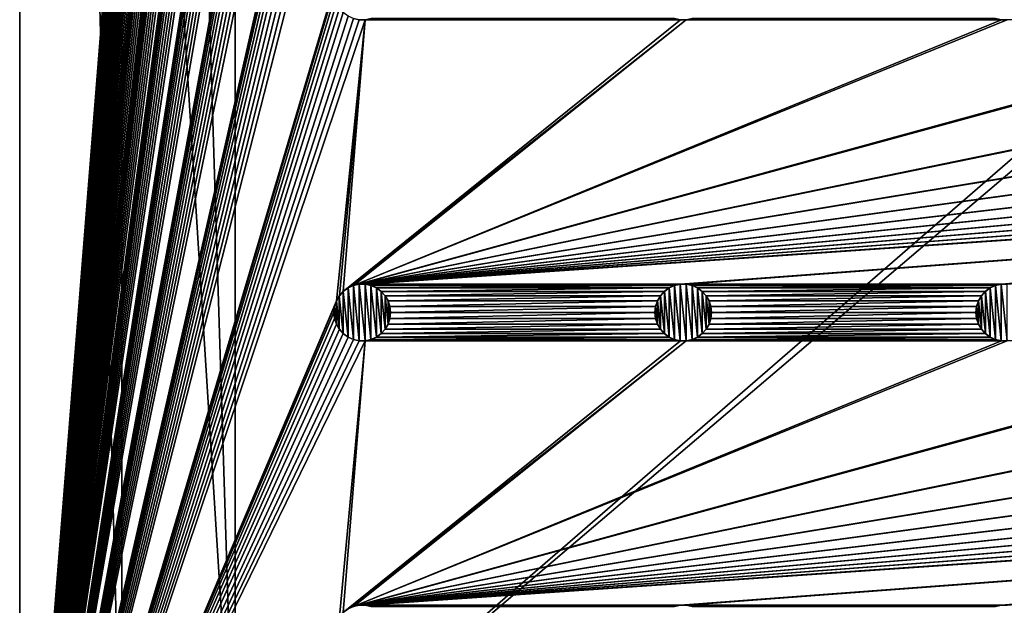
# Model space of a CAD drawing. Header units: metres. Extents: x -200 to 200, y -200 to 200.
# Tile 5 of 88: x -200 to -113, y -139 to -87. Entities that reach past the tile are written whole.
import ezdxf

# ---------------------------------------------------------------- set-up
doc = ezdxf.new("R2010")
doc.units = ezdxf.units.M
doc.layers.add('solid_P34200', color=7, linetype='CONTINUOUS')

msp = doc.modelspace()

# ---------------------------------------------------------------- linework, layer by layer
at = {"layer": 'solid_P34200'}
for points in [[(-172.300003, 169.800003, 5), (-200, 178, 5), (-200, -178, 5)], [(-200, -178, 3.5), (-200, -178, 5), (-200, 178, 5)], [(-200, -178, 3.5), (-200, 178, 5), (-200, 178, 3.5)], [(-191, -159, 3.5), (-200, -178, 3.5), (-200, 178, 3.5)], [(-191, 0, 3.5), (-191, -159, 3.5), (-200, 178, 3.5)], [(-172.242264, 169.271637, 5), (-172.300003, 169.800003, 5), (-200, -178, 5)], [(-172.084335, 168.784439, 5), (-172.242264, 169.271637, 5), (-200, -178, 5)], [(-171.820801, 168.330292, 5), (-172.084335, 168.784439, 5), (-200, -178, 5)], [(-171.474228, 167.943787, 5), (-171.820801, 168.330292, 5), (-200, -178, 5)], [(-171.047821, 167.634933, 5), (-171.474228, 167.943787, 5), (-200, -178, 5)], [(-170.574692, 167.423645, 5), (-171.047821, 167.634933, 5), (-200, -178, 5)], [(-172.300003, 141.5, 5), (-170.574692, 167.423645, 5), (-200, -178, 5)], [(-191, 159, 3.5), (-181, 159), (-181, -159)], [(-191, 0, 3.5), (-191, 159, 3.5), (-181, -159)], [(-181, -159), (-181, 159), (-10.240819, -10.959723)], [(-172.242264, 140.971634, 5), (-172.300003, 141.5, 5), (-200, -178, 5)], [(-172.084335, 140.484436, 5), (-172.242264, 140.971634, 5), (-200, -178, 5)], [(-171.820801, 140.030289, 5), (-172.084335, 140.484436, 5), (-200, -178, 5)], [(-171.474228, 139.643784, 5), (-171.820801, 140.030289, 5), (-200, -178, 5)], [(-171.047821, 139.33493, 5), (-171.474228, 139.643784, 5), (-200, -178, 5)], [(-170.574692, 139.123642, 5), (-171.047821, 139.33493, 5), (-200, -178, 5)], [(-170.058914, 139.014282, 5), (-170.574692, 139.123642, 5), (-200, -178, 5)], [(-172.300003, 113.199997, 5), (-170.058914, 139.014282, 5), (-200, -178, 5)], [(-172.242264, 112.671631, 5), (-172.300003, 113.199997, 5), (-200, -178, 5)], [(-172.084335, 112.184433, 5), (-172.242264, 112.671631, 5), (-200, -178, 5)], [(-171.820801, 111.730286, 5), (-172.084335, 112.184433, 5), (-200, -178, 5)], [(-171.474228, 111.343788, 5), (-171.820801, 111.730286, 5), (-200, -178, 5)], [(-171.047821, 111.034927, 5), (-171.474228, 111.343788, 5), (-200, -178, 5)], [(-170.574692, 110.823647, 5), (-171.047821, 111.034927, 5), (-200, -178, 5)], [(-170.058914, 110.714287, 5), (-170.574692, 110.823647, 5), (-200, -178, 5)], [(-172.300003, 84.900002, 5), (-170.058914, 110.714287, 5), (-200, -178, 5)], [(-172.242264, 84.371628, 5), (-172.300003, 84.900002, 5), (-200, -178, 5)], [(-172.084335, 83.88443, 5), (-172.242264, 84.371628, 5), (-200, -178, 5)], [(-171.820801, 83.43029, 5), (-172.084335, 83.88443, 5), (-200, -178, 5)], [(-171.474228, 83.043793, 5), (-171.820801, 83.43029, 5), (-200, -178, 5)], [(-171.047821, 82.734932, 5), (-171.474228, 83.043793, 5), (-200, -178, 5)], [(-170.574692, 82.523643, 5), (-171.047821, 82.734932, 5), (-200, -178, 5)], [(-170.058914, 82.414291, 5), (-170.574692, 82.523643, 5), (-200, -178, 5)], [(-169.541077, 82.414291, 5), (-170.058914, 82.414291, 5), (-200, -178, 5)], [(-172.242264, 57.128368, 5), (-169.541077, 82.414291, 5), (-200, -178, 5)], [(-172.300003, 56.599998, 5), (-172.242264, 57.128368, 5), (-200, -178, 5)], [(-172.242264, 56.071629, 5), (-172.300003, 56.599998, 5), (-200, -178, 5)], [(-172.084335, 55.584435, 5), (-172.242264, 56.071629, 5), (-200, -178, 5)], [(-171.820801, 55.130287, 5), (-172.084335, 55.584435, 5), (-200, -178, 5)], [(-171.474228, 54.74379, 5), (-171.820801, 55.130287, 5), (-200, -178, 5)], [(-171.047821, 54.434929, 5), (-171.474228, 54.74379, 5), (-200, -178, 5)], [(-170.574692, 54.223648, 5), (-171.047821, 54.434929, 5), (-200, -178, 5)], [(-170.058914, 54.114288, 5), (-170.574692, 54.223648, 5), (-200, -178, 5)], [(-169.541077, 54.114288, 5), (-170.058914, 54.114288, 5), (-200, -178, 5)], [(-172.242264, 28.828369, 5), (-169.541077, 54.114288, 5), (-200, -178, 5)], [(-172.300003, 28.299999, 5), (-172.242264, 28.828369, 5), (-200, -178, 5)], [(-172.242264, 27.771629, 5), (-172.300003, 28.299999, 5), (-200, -178, 5)], [(-172.084335, 27.284433, 5), (-172.242264, 27.771629, 5), (-200, -178, 5)], [(-171.820801, 26.830288, 5), (-172.084335, 27.284433, 5), (-200, -178, 5)], [(-171.474228, 26.44379, 5), (-171.820801, 26.830288, 5), (-200, -178, 5)], [(-171.047821, 26.134932, 5), (-171.474228, 26.44379, 5), (-200, -178, 5)], [(-170.574692, 25.923647, 5), (-171.047821, 26.134932, 5), (-200, -178, 5)], [(-170.058914, 25.814287, 5), (-170.574692, 25.923647, 5), (-200, -178, 5)], [(-169.541077, 25.814287, 5), (-170.058914, 25.814287, 5), (-200, -178, 5)], [(-172.242264, 0.52837, 5), (-169.541077, 25.814287, 5), (-200, -178, 5)], [(-172.300003, 0, 5), (-172.242264, 0.52837, 5), (-200, -178, 5)], [(-172.242264, -0.52837, 5), (-172.300003, 0, 5), (-200, -178, 5)], [(-172.084335, -1.015567, 5), (-172.242264, -0.52837, 5), (-200, -178, 5)], [(-191, 0, 3.5), (-181, -159), (-191, -159, 3.5)], [(-171.820801, -1.469712, 5), (-172.084335, -1.015567, 5), (-200, -178, 5)], [(-171.474228, -1.85621, 5), (-171.820801, -1.469712, 5), (-200, -178, 5)], [(-171.047821, -2.165069, 5), (-171.474228, -1.85621, 5), (-200, -178, 5)], [(-170.574692, -2.376353, 5), (-171.047821, -2.165069, 5), (-200, -178, 5)], [(-170.058914, -2.485712, 5), (-170.574692, -2.376353, 5), (-200, -178, 5)], [(-169.541077, -2.485712, 5), (-170.058914, -2.485712, 5), (-200, -178, 5)], [(-172.242264, -27.771629, 5), (-169.541077, -2.485712, 5), (-200, -178, 5)], [(-181, -159), (-10.240819, -10.959723), (-8.64688, -12.25524)], [(181, -159), (-181, -159), (-8.64688, -12.25524)], [(-172.300003, -28.299999, 5), (-172.242264, -27.771629, 5), (-200, -178, 5)], [(-172.242264, -28.828369, 5), (-172.300003, -28.299999, 5), (-200, -178, 5)], [(-172.084335, -29.315567, 5), (-172.242264, -28.828369, 5), (-200, -178, 5)], [(-171.820801, -29.769712, 5), (-172.084335, -29.315567, 5), (-200, -178, 5)], [(-171.474228, -30.15621, 5), (-171.820801, -29.769712, 5), (-200, -178, 5)], [(-171.047821, -30.465069, 5), (-171.474228, -30.15621, 5), (-200, -178, 5)], [(-170.574692, -30.676353, 5), (-171.047821, -30.465069, 5), (-200, -178, 5)], [(-170.058914, -30.785711, 5), (-170.574692, -30.676353, 5), (-200, -178, 5)], [(-169.541077, -30.785711, 5), (-200, -178, 5), (-172.242264, -56.071629, 5)], [(-169.541077, -30.785711, 5), (-170.058914, -30.785711, 5), (-200, -178, 5)], [(-172.300003, -56.599998, 5), (-172.242264, -56.071629, 5), (-200, -178, 5)], [(-172.242264, -57.128368, 5), (-172.300003, -56.599998, 5), (-200, -178, 5)], [(-172.084335, -57.615566, 5), (-172.242264, -57.128368, 5), (-200, -178, 5)], [(-171.820801, -58.069714, 5), (-172.084335, -57.615566, 5), (-200, -178, 5)], [(-171.474228, -58.456211, 5), (-171.820801, -58.069714, 5), (-200, -178, 5)], [(-171.047821, -58.765068, 5), (-171.474228, -58.456211, 5), (-200, -178, 5)], [(-170.574692, -58.976353, 5), (-171.047821, -58.765068, 5), (-200, -178, 5)], [(-170.058914, -59.085712, 5), (-170.574692, -58.976353, 5), (-200, -178, 5)], [(-169.541077, -59.085712, 5), (-200, -178, 5), (-172.242264, -84.371628, 5)], [(-169.541077, -59.085712, 5), (-170.058914, -59.085712, 5), (-200, -178, 5)], [(-172.300003, -84.900002, 5), (-172.242264, -84.371628, 5), (-200, -178, 5)], [(-172.242264, -85.428368, 5), (-172.300003, -84.900002, 5), (-200, -178, 5)], [(-172.084335, -85.915565, 5), (-172.242264, -85.428368, 5), (-200, -178, 5)], [(-171.820801, -86.369713, 5), (-172.084335, -85.915565, 5), (-200, -178, 5)], [(-171.474228, -86.75621, 5), (-171.820801, -86.369713, 5), (-200, -178, 5)], [(-171.047821, -87.065071, 5), (-171.474228, -86.75621, 5), (-200, -178, 5)], [(-170.574692, -87.276352, 5), (-171.047821, -87.065071, 5), (-200, -178, 5)], [(-170.058914, -87.385712, 5), (-170.574692, -87.276352, 5), (-200, -178, 5)], [(-169.541077, -87.385712, 5), (-200, -178, 5), (-172.084335, -112.184433, 5)], [(-169.541077, -87.385712, 5), (-170.058914, -87.385712, 5), (-200, -178, 5)], [(-169.541077, -87.385712, 5), (-172.084335, -112.184433, 5), (-171.820801, -111.730286, 5)], [(-169.541077, -87.385712, 5), (-171.820801, -111.730286, 5), (-171.474228, -111.343788, 5)], [(-141.241074, -87.385712, 5), (-171.474228, -111.343788, 5), (-171.047821, -111.034927, 5)], [(-141.758926, -87.385712, 5), (-169.541077, -87.385712, 5), (-171.474228, -111.343788, 5)], [(-141.241074, -87.385712, 5), (-141.758926, -87.385712, 5), (-171.474228, -111.343788, 5)], [(-141.241074, -87.385712, 5), (-171.047821, -111.034927, 5), (-170.574692, -110.823647, 5)], [(-170.568771, -87.277863, 7.5), (-170.574692, -87.276352, 5), (-170.058914, -87.385712, 5)], [(-84.641083, -87.385712, 5), (-170.574692, -110.823647, 5), (-170.058914, -110.714287, 5)], [(-113.458923, -87.385712, 5), (-141.241074, -87.385712, 5), (-170.574692, -110.823647, 5)], [(-112.941078, -87.385712, 5), (-113.458923, -87.385712, 5), (-170.574692, -110.823647, 5)], [(-85.15892, -87.385712, 5), (-112.941078, -87.385712, 5), (-170.574692, -110.823647, 5)], [(-84.641083, -87.385712, 5), (-85.15892, -87.385712, 5), (-170.574692, -110.823647, 5)], [(-170.064636, -87.384521, 7.5), (-170.568771, -87.277863, 7.5), (-170.058914, -87.385712, 5)], [(-170.064636, -87.384521, 7.5), (-170.058914, -87.385712, 5), (-169.541077, -87.385712, 5)], [(-169.53537, -87.384521, 7.5), (-170.064636, -87.384521, 7.5), (-169.541077, -87.385712, 5)], [(170.058914, -87.385712, 5), (-170.058914, -110.714287, 5), (-169.541077, -110.714287, 5)], [(-56.858921, -87.385712, 5), (-84.641083, -87.385712, 5), (-170.058914, -110.714287, 5)], [(-56.34108, -87.385712, 5), (-56.858921, -87.385712, 5), (-170.058914, -110.714287, 5)], [(-28.55892, -87.385712, 5), (-56.34108, -87.385712, 5), (-170.058914, -110.714287, 5)], [(-28.04108, -87.385712, 5), (-28.55892, -87.385712, 5), (-170.058914, -110.714287, 5)], [(-0.25892, -87.385712, 5), (-28.04108, -87.385712, 5), (-170.058914, -110.714287, 5)], [(0.25892, -87.385712, 5), (-0.25892, -87.385712, 5), (-170.058914, -110.714287, 5)], [(28.04108, -87.385712, 5), (0.25892, -87.385712, 5), (-170.058914, -110.714287, 5)], [(170.058914, -87.385712, 5), (169.541077, -87.385712, 5), (-170.058914, -110.714287, 5)], [(141.758926, -87.385712, 5), (-170.058914, -110.714287, 5), (169.541077, -87.385712, 5)], [(141.758926, -87.385712, 5), (141.241074, -87.385712, 5), (-170.058914, -110.714287, 5)], [(113.458923, -87.385712, 5), (-170.058914, -110.714287, 5), (141.241074, -87.385712, 5)], [(113.458923, -87.385712, 5), (112.941078, -87.385712, 5), (-170.058914, -110.714287, 5)], [(85.15892, -87.385712, 5), (-170.058914, -110.714287, 5), (112.941078, -87.385712, 5)], [(85.15892, -87.385712, 5), (84.641083, -87.385712, 5), (-170.058914, -110.714287, 5)], [(56.858921, -87.385712, 5), (-170.058914, -110.714287, 5), (84.641083, -87.385712, 5)], [(56.858921, -87.385712, 5), (56.34108, -87.385712, 5), (-170.058914, -110.714287, 5)], [(28.55892, -87.385712, 5), (-170.058914, -110.714287, 5), (56.34108, -87.385712, 5)], [(28.55892, -87.385712, 5), (28.04108, -87.385712, 5), (-170.058914, -110.714287, 5)], [(-142.274689, -87.276352, 5), (-169.025314, -87.276352, 5), (-169.541077, -87.385712, 5)], [(-169.53537, -87.384521, 7.5), (-169.541077, -87.385712, 5), (-169.025314, -87.276352, 5)], [(-141.758926, -87.385712, 5), (-142.274689, -87.276352, 5), (-169.541077, -87.385712, 5)], [(170.058914, -87.385712, 5), (-169.541077, -110.714287, 5), (-141.758926, -110.714287, 5)], [(-142.268784, -87.277863, 7.5), (-142.274689, -87.276352, 5), (-141.758926, -87.385712, 5)], [(-141.764633, -87.384521, 7.5), (-142.268784, -87.277863, 7.5), (-141.758926, -87.385712, 5)], [(-141.764633, -87.384521, 7.5), (-141.758926, -87.385712, 5), (-141.241074, -87.385712, 5)], [(-141.235367, -87.384521, 7.5), (-141.764633, -87.384521, 7.5), (-141.241074, -87.385712, 5)], [(170.058914, -87.385712, 5), (-141.758926, -110.714287, 5), (-141.241074, -110.714287, 5)], [(-113.974686, -87.276352, 5), (-140.725311, -87.276352, 5), (-141.241074, -87.385712, 5)], [(-141.235367, -87.384521, 7.5), (-141.241074, -87.385712, 5), (-140.725311, -87.276352, 5)], [(-113.458923, -87.385712, 5), (-113.974686, -87.276352, 5), (-141.241074, -87.385712, 5)], [(170.058914, -87.385712, 5), (-141.241074, -110.714287, 5), (-113.458923, -110.714287, 5)], [(-113.968781, -87.277863, 7.5), (-113.974686, -87.276352, 5), (-113.458923, -87.385712, 5)], [(-113.464638, -87.384521, 7.5), (-113.968781, -87.277863, 7.5), (-113.458923, -87.385712, 5)], [(-113.464638, -87.384521, 7.5), (-113.458923, -87.385712, 5), (-112.941078, -87.385712, 5)], [(-112.935364, -87.384521, 7.5), (-113.464638, -87.384521, 7.5), (-112.941078, -87.385712, 5)], [(170.058914, -87.385712, 5), (-113.458923, -110.714287, 5), (-112.941078, -110.714287, 5)], [(-171.051529, -111.037949, 7.5), (-171.047821, -111.034927, 5), (-171.474228, -111.343788, 5)], [(-171.470108, -111.340363, 7.5), (-171.051529, -111.037949, 7.5), (-171.474228, -111.343788, 5)], [(-171.470108, -111.340363, 7.5), (-171.051529, -115.362045, 7.5), (-171.051529, -111.037949, 7.5)], [(-171.051529, -111.037949, 7.5), (-170.568771, -110.822136, 7.5), (-171.047821, -111.034927, 5)], [(-171.051529, -111.037949, 7.5), (-170.568771, -115.577858, 7.5), (-170.568771, -110.822136, 7.5)], [(-171.051529, -111.037949, 7.5), (-171.051529, -115.362045, 7.5), (-170.568771, -115.577858, 7.5)], [(-170.568771, -110.822136, 7.5), (-170.574692, -110.823647, 5), (-171.047821, -111.034927, 5)], [(-170.064636, -110.715477, 7.5), (-170.058914, -110.714287, 5), (-170.574692, -110.823647, 5)], [(-170.568771, -110.822136, 7.5), (-170.064636, -110.715477, 7.5), (-170.574692, -110.823647, 5)], [(-170.568771, -110.822136, 7.5), (-170.064636, -115.684525, 7.5), (-170.064636, -110.715477, 7.5)], [(-170.568771, -110.822136, 7.5), (-170.568771, -115.577858, 7.5), (-170.064636, -115.684525, 7.5)], [(-170.064636, -110.715477, 7.5), (-169.53537, -110.715477, 7.5), (-170.058914, -110.714287, 5)], [(-170.064636, -110.715477, 7.5), (-170.064636, -115.684525, 7.5), (-169.53537, -115.684525, 7.5)], [(-170.064636, -110.715477, 7.5), (-169.53537, -115.684525, 7.5), (-169.53537, -110.715477, 7.5)], [(-169.53537, -110.715477, 7.5), (-169.541077, -110.714287, 5), (-170.058914, -110.714287, 5)], [(-141.758926, -110.714287, 5), (-169.541077, -110.714287, 5), (-169.025314, -110.823647, 5)], [(-169.031219, -110.822136, 7.5), (-169.025314, -110.823647, 5), (-169.541077, -110.714287, 5)], [(-169.53537, -110.715477, 7.5), (-169.031219, -110.822136, 7.5), (-169.541077, -110.714287, 5)], [(-169.53537, -110.715477, 7.5), (-169.53537, -115.684525, 7.5), (-169.031219, -115.577858, 7.5)], [(-169.53537, -110.715477, 7.5), (-169.031219, -115.577858, 7.5), (-169.031219, -110.822136, 7.5)], [(-169.031219, -110.822136, 7.5), (-168.548462, -111.037949, 7.5), (-169.025314, -110.823647, 5)], [(-169.031219, -110.822136, 7.5), (-169.031219, -115.577858, 7.5), (-168.548462, -115.362045, 7.5)], [(-169.031219, -110.822136, 7.5), (-168.548462, -115.362045, 7.5), (-168.548462, -111.037949, 7.5)], [(-142.274689, -110.823647, 5), (-141.758926, -110.714287, 5), (-169.025314, -110.823647, 5)], [(-142.274689, -110.823647, 5), (-169.025314, -110.823647, 5), (-168.552185, -111.034927, 5)], [(-168.548462, -111.037949, 7.5), (-168.552185, -111.034927, 5), (-169.025314, -110.823647, 5)], [(-142.747818, -111.034927, 5), (-142.274689, -110.823647, 5), (-168.552185, -111.034927, 5)], [(-142.747818, -111.034927, 5), (-168.552185, -111.034927, 5), (-168.125778, -111.343788, 5)], [(-168.129883, -111.340363, 7.5), (-168.125778, -111.343788, 5), (-168.552185, -111.034927, 5)], [(-168.548462, -111.037949, 7.5), (-168.129883, -111.340363, 7.5), (-168.552185, -111.034927, 5)], [(-168.548462, -111.037949, 7.5), (-168.548462, -115.362045, 7.5), (-168.129883, -115.059639, 7.5)], [(-168.548462, -111.037949, 7.5), (-168.129883, -115.059639, 7.5), (-168.129883, -111.340363, 7.5)], [(-143.174225, -111.343788, 5), (-142.747818, -111.034927, 5), (-168.125778, -111.343788, 5)], [(-142.751526, -111.037949, 7.5), (-142.747818, -111.034927, 5), (-143.174225, -111.343788, 5)], [(-143.17012, -111.340363, 7.5), (-142.751526, -111.037949, 7.5), (-143.174225, -111.343788, 5)], [(-143.17012, -111.340363, 7.5), (-142.751526, -115.362045, 7.5), (-142.751526, -111.037949, 7.5)], [(-142.751526, -111.037949, 7.5), (-142.268784, -110.822136, 7.5), (-142.747818, -111.034927, 5)], [(-142.751526, -111.037949, 7.5), (-142.268784, -115.577858, 7.5), (-142.268784, -110.822136, 7.5)], [(-142.751526, -111.037949, 7.5), (-142.751526, -115.362045, 7.5), (-142.268784, -115.577858, 7.5)], [(-142.268784, -110.822136, 7.5), (-142.274689, -110.823647, 5), (-142.747818, -111.034927, 5)], [(-141.764633, -110.715477, 7.5), (-141.758926, -110.714287, 5), (-142.274689, -110.823647, 5)], [(-142.268784, -110.822136, 7.5), (-141.764633, -110.715477, 7.5), (-142.274689, -110.823647, 5)], [(-142.268784, -110.822136, 7.5), (-141.764633, -115.684525, 7.5), (-141.764633, -110.715477, 7.5)], [(-142.268784, -110.822136, 7.5), (-142.268784, -115.577858, 7.5), (-141.764633, -115.684525, 7.5)], [(-141.764633, -110.715477, 7.5), (-141.235367, -110.715477, 7.5), (-141.758926, -110.714287, 5)], [(-141.764633, -110.715477, 7.5), (-141.764633, -115.684525, 7.5), (-141.235367, -115.684525, 7.5)], [(-141.764633, -110.715477, 7.5), (-141.235367, -115.684525, 7.5), (-141.235367, -110.715477, 7.5)], [(-141.235367, -110.715477, 7.5), (-141.241074, -110.714287, 5), (-141.758926, -110.714287, 5)], [(-113.458923, -110.714287, 5), (-141.241074, -110.714287, 5), (-140.725311, -110.823647, 5)], [(-140.731216, -110.822136, 7.5), (-140.725311, -110.823647, 5), (-141.241074, -110.714287, 5)], [(-141.235367, -110.715477, 7.5), (-140.731216, -110.822136, 7.5), (-141.241074, -110.714287, 5)], [(-141.235367, -110.715477, 7.5), (-141.235367, -115.684525, 7.5), (-140.731216, -115.577858, 7.5)], [(-141.235367, -110.715477, 7.5), (-140.731216, -115.577858, 7.5), (-140.731216, -110.822136, 7.5)], [(-140.731216, -110.822136, 7.5), (-140.248474, -111.037949, 7.5), (-140.725311, -110.823647, 5)], [(-140.731216, -110.822136, 7.5), (-140.731216, -115.577858, 7.5), (-140.248474, -115.362045, 7.5)], [(-140.731216, -110.822136, 7.5), (-140.248474, -115.362045, 7.5), (-140.248474, -111.037949, 7.5)], [(-113.974686, -110.823647, 5), (-113.458923, -110.714287, 5), (-140.725311, -110.823647, 5)], [(-113.974686, -110.823647, 5), (-140.725311, -110.823647, 5), (-140.252182, -111.034927, 5)], [(-140.248474, -111.037949, 7.5), (-140.252182, -111.034927, 5), (-140.725311, -110.823647, 5)], [(-114.447815, -111.034927, 5), (-113.974686, -110.823647, 5), (-140.252182, -111.034927, 5)], [(-114.447815, -111.034927, 5), (-140.252182, -111.034927, 5), (-139.825775, -111.343788, 5)], [(-139.82988, -111.340363, 7.5), (-139.825775, -111.343788, 5), (-140.252182, -111.034927, 5)], [(-140.248474, -111.037949, 7.5), (-139.82988, -111.340363, 7.5), (-140.252182, -111.034927, 5)], [(-140.248474, -111.037949, 7.5), (-140.248474, -115.362045, 7.5), (-139.82988, -115.059639, 7.5)], [(-140.248474, -111.037949, 7.5), (-139.82988, -115.059639, 7.5), (-139.82988, -111.340363, 7.5)], [(-114.874222, -111.343788, 5), (-114.447815, -111.034927, 5), (-139.825775, -111.343788, 5)], [(-114.45153, -111.037949, 7.5), (-114.447815, -111.034927, 5), (-114.874222, -111.343788, 5)], [(-114.870117, -111.340363, 7.5), (-114.45153, -111.037949, 7.5), (-114.874222, -111.343788, 5)], [(-114.870117, -111.340363, 7.5), (-114.45153, -115.362045, 7.5), (-114.45153, -111.037949, 7.5)], [(-114.45153, -111.037949, 7.5), (-113.968781, -110.822136, 7.5), (-114.447815, -111.034927, 5)], [(-114.45153, -111.037949, 7.5), (-113.968781, -115.577858, 7.5), (-113.968781, -110.822136, 7.5)], [(-114.45153, -111.037949, 7.5), (-114.45153, -115.362045, 7.5), (-113.968781, -115.577858, 7.5)], [(-113.968781, -110.822136, 7.5), (-113.974686, -110.823647, 5), (-114.447815, -111.034927, 5)], [(-113.464638, -110.715477, 7.5), (-113.458923, -110.714287, 5), (-113.974686, -110.823647, 5)], [(-113.968781, -110.822136, 7.5), (-113.464638, -110.715477, 7.5), (-113.974686, -110.823647, 5)], [(-113.968781, -110.822136, 7.5), (-113.464638, -115.684525, 7.5), (-113.464638, -110.715477, 7.5)], [(-113.968781, -110.822136, 7.5), (-113.968781, -115.577858, 7.5), (-113.464638, -115.684525, 7.5)], [(-113.464638, -110.715477, 7.5), (-112.935364, -110.715477, 7.5), (-113.458923, -110.714287, 5)], [(-113.464638, -110.715477, 7.5), (-113.464638, -115.684525, 7.5), (-112.935364, -115.684525, 7.5)], [(-113.464638, -110.715477, 7.5), (-112.935364, -115.684525, 7.5), (-112.935364, -110.715477, 7.5)], [(-112.935364, -110.715477, 7.5), (-112.941078, -110.714287, 5), (-113.458923, -110.714287, 5)], [(-171.821884, -111.733292, 7.5), (-171.820801, -111.730286, 5), (-172.084335, -112.184433, 5)], [(-172.082809, -112.180923, 7.5), (-171.821884, -111.733292, 7.5), (-172.084335, -112.184433, 5)], [(-172.082809, -112.180923, 7.5), (-171.821884, -114.66671, 7.5), (-171.821884, -111.733292, 7.5)], [(-171.821884, -111.733292, 7.5), (-171.470108, -111.340363, 7.5), (-171.820801, -111.730286, 5)], [(-171.821884, -111.733292, 7.5), (-171.470108, -115.059639, 7.5), (-171.470108, -111.340363, 7.5)], [(-171.821884, -111.733292, 7.5), (-171.821884, -114.66671, 7.5), (-171.470108, -115.059639, 7.5)], [(-171.470108, -111.340363, 7.5), (-171.474228, -111.343788, 5), (-171.820801, -111.730286, 5)], [(-171.470108, -111.340363, 7.5), (-171.470108, -115.059639, 7.5), (-171.051529, -115.362045, 7.5)], [(-168.129883, -111.340363, 7.5), (-167.778122, -111.733292, 7.5), (-168.125778, -111.343788, 5)], [(-168.129883, -111.340363, 7.5), (-168.129883, -115.059639, 7.5), (-167.778122, -114.66671, 7.5)], [(-168.129883, -111.340363, 7.5), (-167.778122, -114.66671, 7.5), (-167.778122, -111.733292, 7.5)], [(-143.174225, -111.343788, 5), (-168.125778, -111.343788, 5), (-167.779205, -111.730286, 5)], [(-167.778122, -111.733292, 7.5), (-167.779205, -111.730286, 5), (-168.125778, -111.343788, 5)], [(-143.520798, -111.730286, 5), (-143.174225, -111.343788, 5), (-167.779205, -111.730286, 5)], [(-143.520798, -111.730286, 5), (-167.779205, -111.730286, 5), (-167.515656, -112.184433, 5)], [(-167.517197, -112.180923, 7.5), (-167.515656, -112.184433, 5), (-167.779205, -111.730286, 5)], [(-167.778122, -111.733292, 7.5), (-167.517197, -112.180923, 7.5), (-167.779205, -111.730286, 5)], [(-167.778122, -111.733292, 7.5), (-167.778122, -114.66671, 7.5), (-167.517197, -114.219078, 7.5)], [(-167.778122, -111.733292, 7.5), (-167.517197, -114.219078, 7.5), (-167.517197, -112.180923, 7.5)], [(-143.784332, -112.184433, 5), (-143.520798, -111.730286, 5), (-167.515656, -112.184433, 5)], [(-143.521881, -111.733292, 7.5), (-143.520798, -111.730286, 5), (-143.784332, -112.184433, 5)], [(-143.782806, -112.180923, 7.5), (-143.521881, -111.733292, 7.5), (-143.784332, -112.184433, 5)], [(-143.782806, -112.180923, 7.5), (-143.521881, -114.66671, 7.5), (-143.521881, -111.733292, 7.5)], [(-143.521881, -111.733292, 7.5), (-143.17012, -111.340363, 7.5), (-143.520798, -111.730286, 5)], [(-143.521881, -111.733292, 7.5), (-143.17012, -115.059639, 7.5), (-143.17012, -111.340363, 7.5)], [(-143.521881, -111.733292, 7.5), (-143.521881, -114.66671, 7.5), (-143.17012, -115.059639, 7.5)], [(-143.17012, -111.340363, 7.5), (-143.174225, -111.343788, 5), (-143.520798, -111.730286, 5)], [(-143.17012, -111.340363, 7.5), (-143.17012, -115.059639, 7.5), (-142.751526, -115.362045, 7.5)], [(-139.82988, -111.340363, 7.5), (-139.478119, -111.733292, 7.5), (-139.825775, -111.343788, 5)], [(-139.82988, -111.340363, 7.5), (-139.82988, -115.059639, 7.5), (-139.478119, -114.66671, 7.5)], [(-139.82988, -111.340363, 7.5), (-139.478119, -114.66671, 7.5), (-139.478119, -111.733292, 7.5)], [(-114.874222, -111.343788, 5), (-139.825775, -111.343788, 5), (-139.479202, -111.730286, 5)], [(-139.478119, -111.733292, 7.5), (-139.479202, -111.730286, 5), (-139.825775, -111.343788, 5)], [(-115.220795, -111.730286, 5), (-114.874222, -111.343788, 5), (-139.479202, -111.730286, 5)], [(-115.220795, -111.730286, 5), (-139.479202, -111.730286, 5), (-139.215668, -112.184433, 5)], [(-139.217194, -112.180923, 7.5), (-139.215668, -112.184433, 5), (-139.479202, -111.730286, 5)], [(-139.478119, -111.733292, 7.5), (-139.217194, -112.180923, 7.5), (-139.479202, -111.730286, 5)], [(-139.478119, -111.733292, 7.5), (-139.478119, -114.66671, 7.5), (-139.217194, -114.219078, 7.5)], [(-139.478119, -111.733292, 7.5), (-139.217194, -114.219078, 7.5), (-139.217194, -112.180923, 7.5)], [(-115.484337, -112.184433, 5), (-115.220795, -111.730286, 5), (-139.215668, -112.184433, 5)], [(-115.221886, -111.733292, 7.5), (-115.220795, -111.730286, 5), (-115.484337, -112.184433, 5)], [(-115.482803, -112.180923, 7.5), (-115.221886, -111.733292, 7.5), (-115.484337, -112.184433, 5)], [(-115.482803, -112.180923, 7.5), (-115.221886, -114.66671, 7.5), (-115.221886, -111.733292, 7.5)], [(-115.221886, -111.733292, 7.5), (-114.870117, -111.340363, 7.5), (-115.220795, -111.730286, 5)], [(-115.221886, -111.733292, 7.5), (-114.870117, -115.059639, 7.5), (-114.870117, -111.340363, 7.5)], [(-115.221886, -111.733292, 7.5), (-115.221886, -114.66671, 7.5), (-114.870117, -115.059639, 7.5)], [(-114.870117, -111.340363, 7.5), (-114.874222, -111.343788, 5), (-115.220795, -111.730286, 5)], [(-114.870117, -111.340363, 7.5), (-114.870117, -115.059639, 7.5), (-114.45153, -115.362045, 7.5)], [(-172.242264, -112.671631, 5), (-172.084335, -112.184433, 5), (-200, -178, 5)], [(-172.300003, -113.199997, 5), (-172.242264, -112.671631, 5), (-200, -178, 5)], [(-172.239975, -112.667068, 7.5), (-172.242264, -112.671631, 5), (-172.300003, -113.199997, 5)], [(-172.239975, -112.667068, 7.5), (-172.300003, -113.199997, 5), (-172.300003, -113.199997, 7.5)], [(-172.239975, -112.667068, 7.5), (-172.300003, -113.199997, 7.5), (-172.239975, -113.732933, 7.5)], [(-172.082809, -112.180923, 7.5), (-172.084335, -112.184433, 5), (-172.242264, -112.671631, 5)], [(-172.239975, -112.667068, 7.5), (-172.082809, -112.180923, 7.5), (-172.242264, -112.671631, 5)], [(-172.239975, -112.667068, 7.5), (-172.082809, -114.219078, 7.5), (-172.082809, -112.180923, 7.5)], [(-172.239975, -112.667068, 7.5), (-172.239975, -113.732933, 7.5), (-172.082809, -114.219078, 7.5)], [(-172.082809, -112.180923, 7.5), (-172.082809, -114.219078, 7.5), (-171.821884, -114.66671, 7.5)], [(-167.517197, -112.180923, 7.5), (-167.360016, -112.667068, 7.5), (-167.515656, -112.184433, 5)], [(-167.517197, -112.180923, 7.5), (-167.517197, -114.219078, 7.5), (-167.360016, -113.732933, 7.5)], [(-167.517197, -112.180923, 7.5), (-167.360016, -113.732933, 7.5), (-167.360016, -112.667068, 7.5)], [(-143.784332, -112.184433, 5), (-167.515656, -112.184433, 5), (-167.357742, -112.671631, 5)], [(-167.360016, -112.667068, 7.5), (-167.357742, -112.671631, 5), (-167.515656, -112.184433, 5)], [(-167.360016, -112.667068, 7.5), (-167.300003, -113.199997, 7.5), (-167.357742, -112.671631, 5)], [(-167.360016, -112.667068, 7.5), (-167.360016, -113.732933, 7.5), (-167.300003, -113.199997, 7.5)], [(-143.942261, -112.671631, 5), (-143.784332, -112.184433, 5), (-167.357742, -112.671631, 5)], [(-143.942261, -112.671631, 5), (-167.357742, -112.671631, 5), (-167.300003, -113.199997, 5)], [(-167.300003, -113.199997, 7.5), (-167.300003, -113.199997, 5), (-167.357742, -112.671631, 5)], [(-144, -113.199997, 5), (-143.942261, -112.671631, 5), (-167.300003, -113.199997, 5)], [(-143.939987, -112.667068, 7.5), (-143.942261, -112.671631, 5), (-144, -113.199997, 5)], [(-143.939987, -112.667068, 7.5), (-144, -113.199997, 5), (-144, -113.199997, 7.5)], [(-143.939987, -112.667068, 7.5), (-144, -113.199997, 7.5), (-143.939987, -113.732933, 7.5)], [(-143.782806, -112.180923, 7.5), (-143.784332, -112.184433, 5), (-143.942261, -112.671631, 5)], [(-143.939987, -112.667068, 7.5), (-143.782806, -112.180923, 7.5), (-143.942261, -112.671631, 5)], [(-143.939987, -112.667068, 7.5), (-143.782806, -114.219078, 7.5), (-143.782806, -112.180923, 7.5)], [(-143.939987, -112.667068, 7.5), (-143.939987, -113.732933, 7.5), (-143.782806, -114.219078, 7.5)], [(-143.782806, -112.180923, 7.5), (-143.782806, -114.219078, 7.5), (-143.521881, -114.66671, 7.5)], [(-139.217194, -112.180923, 7.5), (-139.060013, -112.667068, 7.5), (-139.215668, -112.184433, 5)], [(-139.217194, -112.180923, 7.5), (-139.217194, -114.219078, 7.5), (-139.060013, -113.732933, 7.5)], [(-139.217194, -112.180923, 7.5), (-139.060013, -113.732933, 7.5), (-139.060013, -112.667068, 7.5)], [(-115.484337, -112.184433, 5), (-139.215668, -112.184433, 5), (-139.057739, -112.671631, 5)], [(-139.060013, -112.667068, 7.5), (-139.057739, -112.671631, 5), (-139.215668, -112.184433, 5)], [(-139.060013, -112.667068, 7.5), (-139, -113.199997, 7.5), (-139.057739, -112.671631, 5)], [(-139.060013, -112.667068, 7.5), (-139.060013, -113.732933, 7.5), (-139, -113.199997, 7.5)], [(-115.642265, -112.671631, 5), (-115.484337, -112.184433, 5), (-139.057739, -112.671631, 5)], [(-115.642265, -112.671631, 5), (-139.057739, -112.671631, 5), (-139, -113.199997, 5)], [(-139, -113.199997, 7.5), (-139, -113.199997, 5), (-139.057739, -112.671631, 5)], [(-115.699997, -113.199997, 5), (-115.642265, -112.671631, 5), (-139, -113.199997, 5)], [(-115.639984, -112.667068, 7.5), (-115.642265, -112.671631, 5), (-115.699997, -113.199997, 5)], [(-115.639984, -112.667068, 7.5), (-115.699997, -113.199997, 5), (-115.699997, -113.199997, 7.5)], [(-115.639984, -112.667068, 7.5), (-115.699997, -113.199997, 7.5), (-115.639984, -113.732933, 7.5)], [(-115.482803, -112.180923, 7.5), (-115.484337, -112.184433, 5), (-115.642265, -112.671631, 5)], [(-115.639984, -112.667068, 7.5), (-115.482803, -112.180923, 7.5), (-115.642265, -112.671631, 5)], [(-115.639984, -112.667068, 7.5), (-115.482803, -114.219078, 7.5), (-115.482803, -112.180923, 7.5)], [(-115.639984, -112.667068, 7.5), (-115.639984, -113.732933, 7.5), (-115.482803, -114.219078, 7.5)], [(-115.482803, -112.180923, 7.5), (-115.482803, -114.219078, 7.5), (-115.221886, -114.66671, 7.5)], [(-172.242264, -113.728371, 5), (-172.300003, -113.199997, 5), (-200, -178, 5)], [(-172.300003, -113.199997, 7.5), (-172.300003, -113.199997, 5), (-172.242264, -113.728371, 5)], [(-172.239975, -113.732933, 7.5), (-172.300003, -113.199997, 7.5), (-172.242264, -113.728371, 5)], [(-167.360016, -113.732933, 7.5), (-167.357742, -113.728371, 5), (-167.300003, -113.199997, 5)], [(-167.300003, -113.199997, 7.5), (-167.360016, -113.732933, 7.5), (-167.300003, -113.199997, 5)], [(-144, -113.199997, 5), (-167.300003, -113.199997, 5), (-167.357742, -113.728371, 5)], [(-143.942261, -113.728371, 5), (-144, -113.199997, 5), (-167.357742, -113.728371, 5)], [(-144, -113.199997, 7.5), (-144, -113.199997, 5), (-143.942261, -113.728371, 5)], [(-143.939987, -113.732933, 7.5), (-144, -113.199997, 7.5), (-143.942261, -113.728371, 5)], [(-139.060013, -113.732933, 7.5), (-139.057739, -113.728371, 5), (-139, -113.199997, 5)], [(-139, -113.199997, 7.5), (-139.060013, -113.732933, 7.5), (-139, -113.199997, 5)], [(-115.699997, -113.199997, 5), (-139, -113.199997, 5), (-139.057739, -113.728371, 5)], [(-115.642265, -113.728371, 5), (-115.699997, -113.199997, 5), (-139.057739, -113.728371, 5)], [(-115.699997, -113.199997, 7.5), (-115.699997, -113.199997, 5), (-115.642265, -113.728371, 5)], [(-115.639984, -113.732933, 7.5), (-115.699997, -113.199997, 7.5), (-115.642265, -113.728371, 5)], [(-172.084335, -114.215569, 5), (-172.242264, -113.728371, 5), (-200, -178, 5)], [(-171.820801, -114.669708, 5), (-172.084335, -114.215569, 5), (-200, -178, 5)], [(-172.239975, -113.732933, 7.5), (-172.242264, -113.728371, 5), (-172.084335, -114.215569, 5)], [(-172.082809, -114.219078, 7.5), (-172.239975, -113.732933, 7.5), (-172.084335, -114.215569, 5)], [(-172.082809, -114.219078, 7.5), (-172.084335, -114.215569, 5), (-171.820801, -114.669708, 5)], [(-171.821884, -114.66671, 7.5), (-172.082809, -114.219078, 7.5), (-171.820801, -114.669708, 5)], [(-143.784332, -114.215569, 5), (-167.515656, -114.215569, 5), (-167.779205, -114.669708, 5)], [(-167.778122, -114.66671, 7.5), (-167.779205, -114.669708, 5), (-167.515656, -114.215569, 5)], [(-143.520798, -114.669708, 5), (-143.784332, -114.215569, 5), (-167.779205, -114.669708, 5)], [(-167.517197, -114.219078, 7.5), (-167.778122, -114.66671, 7.5), (-167.515656, -114.215569, 5)], [(-167.517197, -114.219078, 7.5), (-167.515656, -114.215569, 5), (-167.357742, -113.728371, 5)], [(-167.360016, -113.732933, 7.5), (-167.517197, -114.219078, 7.5), (-167.357742, -113.728371, 5)], [(-143.942261, -113.728371, 5), (-167.357742, -113.728371, 5), (-167.515656, -114.215569, 5)], [(-143.784332, -114.215569, 5), (-143.942261, -113.728371, 5), (-167.515656, -114.215569, 5)], [(-143.939987, -113.732933, 7.5), (-143.942261, -113.728371, 5), (-143.784332, -114.215569, 5)], [(-143.782806, -114.219078, 7.5), (-143.939987, -113.732933, 7.5), (-143.784332, -114.215569, 5)], [(-143.782806, -114.219078, 7.5), (-143.784332, -114.215569, 5), (-143.520798, -114.669708, 5)], [(-143.521881, -114.66671, 7.5), (-143.782806, -114.219078, 7.5), (-143.520798, -114.669708, 5)], [(-115.484337, -114.215569, 5), (-139.215668, -114.215569, 5), (-139.479202, -114.669708, 5)], [(-139.478119, -114.66671, 7.5), (-139.479202, -114.669708, 5), (-139.215668, -114.215569, 5)], [(-115.220795, -114.669708, 5), (-115.484337, -114.215569, 5), (-139.479202, -114.669708, 5)], [(-139.217194, -114.219078, 7.5), (-139.478119, -114.66671, 7.5), (-139.215668, -114.215569, 5)], [(-139.217194, -114.219078, 7.5), (-139.215668, -114.215569, 5), (-139.057739, -113.728371, 5)], [(-139.060013, -113.732933, 7.5), (-139.217194, -114.219078, 7.5), (-139.057739, -113.728371, 5)], [(-115.642265, -113.728371, 5), (-139.057739, -113.728371, 5), (-139.215668, -114.215569, 5)], [(-115.484337, -114.215569, 5), (-115.642265, -113.728371, 5), (-139.215668, -114.215569, 5)], [(-115.639984, -113.732933, 7.5), (-115.642265, -113.728371, 5), (-115.484337, -114.215569, 5)], [(-115.482803, -114.219078, 7.5), (-115.639984, -113.732933, 7.5), (-115.484337, -114.215569, 5)], [(-115.482803, -114.219078, 7.5), (-115.484337, -114.215569, 5), (-115.220795, -114.669708, 5)], [(-115.221886, -114.66671, 7.5), (-115.482803, -114.219078, 7.5), (-115.220795, -114.669708, 5)], [(-171.474228, -115.056213, 5), (-171.820801, -114.669708, 5), (-200, -178, 5)], [(-171.047821, -115.365067, 5), (-171.474228, -115.056213, 5), (-200, -178, 5)], [(-170.574692, -115.576355, 5), (-171.047821, -115.365067, 5), (-200, -178, 5)], [(-171.821884, -114.66671, 7.5), (-171.820801, -114.669708, 5), (-171.474228, -115.056213, 5)], [(-171.470108, -115.059639, 7.5), (-171.821884, -114.66671, 7.5), (-171.474228, -115.056213, 5)], [(-171.470108, -115.059639, 7.5), (-171.474228, -115.056213, 5), (-171.047821, -115.365067, 5)], [(-171.051529, -115.362045, 7.5), (-171.470108, -115.059639, 7.5), (-171.047821, -115.365067, 5)], [(-171.051529, -115.362045, 7.5), (-171.047821, -115.365067, 5), (-170.574692, -115.576355, 5)], [(-170.568771, -115.577858, 7.5), (-171.051529, -115.362045, 7.5), (-170.574692, -115.576355, 5)], [(-168.548462, -115.362045, 7.5), (-169.031219, -115.577858, 7.5), (-168.552185, -115.365067, 5)], [(-169.031219, -115.577858, 7.5), (-169.025314, -115.576355, 5), (-168.552185, -115.365067, 5)], [(-142.747818, -115.365067, 5), (-168.552185, -115.365067, 5), (-169.025314, -115.576355, 5)], [(-142.274689, -115.576355, 5), (-142.747818, -115.365067, 5), (-169.025314, -115.576355, 5)], [(-143.174225, -115.056213, 5), (-168.125778, -115.056213, 5), (-168.552185, -115.365067, 5)], [(-168.548462, -115.362045, 7.5), (-168.552185, -115.365067, 5), (-168.125778, -115.056213, 5)], [(-142.747818, -115.365067, 5), (-143.174225, -115.056213, 5), (-168.552185, -115.365067, 5)], [(-168.129883, -115.059639, 7.5), (-168.548462, -115.362045, 7.5), (-168.125778, -115.056213, 5)], [(-167.778122, -114.66671, 7.5), (-168.129883, -115.059639, 7.5), (-167.779205, -114.669708, 5)], [(-168.129883, -115.059639, 7.5), (-168.125778, -115.056213, 5), (-167.779205, -114.669708, 5)], [(-143.520798, -114.669708, 5), (-167.779205, -114.669708, 5), (-168.125778, -115.056213, 5)], [(-143.174225, -115.056213, 5), (-143.520798, -114.669708, 5), (-168.125778, -115.056213, 5)], [(-143.521881, -114.66671, 7.5), (-143.520798, -114.669708, 5), (-143.174225, -115.056213, 5)], [(-143.17012, -115.059639, 7.5), (-143.521881, -114.66671, 7.5), (-143.174225, -115.056213, 5)], [(-143.17012, -115.059639, 7.5), (-143.174225, -115.056213, 5), (-142.747818, -115.365067, 5)], [(-142.751526, -115.362045, 7.5), (-143.17012, -115.059639, 7.5), (-142.747818, -115.365067, 5)], [(-142.751526, -115.362045, 7.5), (-142.747818, -115.365067, 5), (-142.274689, -115.576355, 5)], [(-142.268784, -115.577858, 7.5), (-142.751526, -115.362045, 7.5), (-142.274689, -115.576355, 5)], [(-140.248474, -115.362045, 7.5), (-140.731216, -115.577858, 7.5), (-140.252182, -115.365067, 5)], [(-140.731216, -115.577858, 7.5), (-140.725311, -115.576355, 5), (-140.252182, -115.365067, 5)], [(-114.447815, -115.365067, 5), (-140.252182, -115.365067, 5), (-140.725311, -115.576355, 5)], [(-113.974686, -115.576355, 5), (-114.447815, -115.365067, 5), (-140.725311, -115.576355, 5)], [(-114.874222, -115.056213, 5), (-139.825775, -115.056213, 5), (-140.252182, -115.365067, 5)], [(-140.248474, -115.362045, 7.5), (-140.252182, -115.365067, 5), (-139.825775, -115.056213, 5)], [(-114.447815, -115.365067, 5), (-114.874222, -115.056213, 5), (-140.252182, -115.365067, 5)], [(-139.82988, -115.059639, 7.5), (-140.248474, -115.362045, 7.5), (-139.825775, -115.056213, 5)], [(-139.478119, -114.66671, 7.5), (-139.82988, -115.059639, 7.5), (-139.479202, -114.669708, 5)], [(-139.82988, -115.059639, 7.5), (-139.825775, -115.056213, 5), (-139.479202, -114.669708, 5)], [(-115.220795, -114.669708, 5), (-139.479202, -114.669708, 5), (-139.825775, -115.056213, 5)], [(-114.874222, -115.056213, 5), (-115.220795, -114.669708, 5), (-139.825775, -115.056213, 5)], [(-115.221886, -114.66671, 7.5), (-115.220795, -114.669708, 5), (-114.874222, -115.056213, 5)], [(-114.870117, -115.059639, 7.5), (-115.221886, -114.66671, 7.5), (-114.874222, -115.056213, 5)], [(-114.870117, -115.059639, 7.5), (-114.874222, -115.056213, 5), (-114.447815, -115.365067, 5)], [(-114.45153, -115.362045, 7.5), (-114.870117, -115.059639, 7.5), (-114.447815, -115.365067, 5)], [(-114.45153, -115.362045, 7.5), (-114.447815, -115.365067, 5), (-113.974686, -115.576355, 5)], [(-113.968781, -115.577858, 7.5), (-114.45153, -115.362045, 7.5), (-113.974686, -115.576355, 5)], [(-170.058914, -115.685715, 5), (-170.574692, -115.576355, 5), (-200, -178, 5)], [(-169.541077, -115.685715, 5), (-200, -178, 5), (-171.820801, -140.030289, 5)], [(-169.541077, -115.685715, 5), (-170.058914, -115.685715, 5), (-200, -178, 5)], [(-169.541077, -115.685715, 5), (-171.820801, -140.030289, 5), (-171.474228, -139.643784, 5)], [(-141.241074, -115.685715, 5), (-171.474228, -139.643784, 5), (-171.047821, -139.33493, 5)], [(-141.758926, -115.685715, 5), (-169.541077, -115.685715, 5), (-171.474228, -139.643784, 5)], [(-141.241074, -115.685715, 5), (-141.758926, -115.685715, 5), (-171.474228, -139.643784, 5)], [(-141.241074, -115.685715, 5), (-171.047821, -139.33493, 5), (-170.574692, -139.123642, 5)], [(-170.568771, -115.577858, 7.5), (-170.574692, -115.576355, 5), (-170.058914, -115.685715, 5)], [(-84.641083, -115.685715, 5), (-170.574692, -139.123642, 5), (-170.058914, -139.014282, 5)], [(-113.458923, -115.685715, 5), (-141.241074, -115.685715, 5), (-170.574692, -139.123642, 5)], [(-112.941078, -115.685715, 5), (-113.458923, -115.685715, 5), (-170.574692, -139.123642, 5)], [(-85.15892, -115.685715, 5), (-112.941078, -115.685715, 5), (-170.574692, -139.123642, 5)], [(-84.641083, -115.685715, 5), (-85.15892, -115.685715, 5), (-170.574692, -139.123642, 5)], [(-170.064636, -115.684525, 7.5), (-170.568771, -115.577858, 7.5), (-170.058914, -115.685715, 5)], [(-170.064636, -115.684525, 7.5), (-170.058914, -115.685715, 5), (-169.541077, -115.685715, 5)], [(-169.53537, -115.684525, 7.5), (-170.064636, -115.684525, 7.5), (-169.541077, -115.685715, 5)], [(170.058914, -115.685715, 5), (-170.058914, -139.014282, 5), (-169.541077, -139.014282, 5)], [(-56.858921, -115.685715, 5), (-84.641083, -115.685715, 5), (-170.058914, -139.014282, 5)], [(-56.34108, -115.685715, 5), (-56.858921, -115.685715, 5), (-170.058914, -139.014282, 5)], [(-28.55892, -115.685715, 5), (-56.34108, -115.685715, 5), (-170.058914, -139.014282, 5)], [(-28.04108, -115.685715, 5), (-28.55892, -115.685715, 5), (-170.058914, -139.014282, 5)], [(-0.25892, -115.685715, 5), (-28.04108, -115.685715, 5), (-170.058914, -139.014282, 5)], [(0.25892, -115.685715, 5), (-0.25892, -115.685715, 5), (-170.058914, -139.014282, 5)], [(28.04108, -115.685715, 5), (0.25892, -115.685715, 5), (-170.058914, -139.014282, 5)], [(170.058914, -115.685715, 5), (169.541077, -115.685715, 5), (-170.058914, -139.014282, 5)], [(141.758926, -115.685715, 5), (-170.058914, -139.014282, 5), (169.541077, -115.685715, 5)], [(141.758926, -115.685715, 5), (141.241074, -115.685715, 5), (-170.058914, -139.014282, 5)], [(113.458923, -115.685715, 5), (-170.058914, -139.014282, 5), (141.241074, -115.685715, 5)], [(113.458923, -115.685715, 5), (112.941078, -115.685715, 5), (-170.058914, -139.014282, 5)], [(85.15892, -115.685715, 5), (-170.058914, -139.014282, 5), (112.941078, -115.685715, 5)], [(85.15892, -115.685715, 5), (84.641083, -115.685715, 5), (-170.058914, -139.014282, 5)], [(56.858921, -115.685715, 5), (-170.058914, -139.014282, 5), (84.641083, -115.685715, 5)], [(56.858921, -115.685715, 5), (56.34108, -115.685715, 5), (-170.058914, -139.014282, 5)], [(28.55892, -115.685715, 5), (-170.058914, -139.014282, 5), (56.34108, -115.685715, 5)], [(28.55892, -115.685715, 5), (28.04108, -115.685715, 5), (-170.058914, -139.014282, 5)], [(-142.274689, -115.576355, 5), (-169.025314, -115.576355, 5), (-169.541077, -115.685715, 5)], [(-169.53537, -115.684525, 7.5), (-169.541077, -115.685715, 5), (-169.025314, -115.576355, 5)], [(-141.758926, -115.685715, 5), (-142.274689, -115.576355, 5), (-169.541077, -115.685715, 5)], [(170.058914, -115.685715, 5), (-169.541077, -139.014282, 5), (-141.758926, -139.014282, 5)], [(-169.031219, -115.577858, 7.5), (-169.53537, -115.684525, 7.5), (-169.025314, -115.576355, 5)], [(-142.268784, -115.577858, 7.5), (-142.274689, -115.576355, 5), (-141.758926, -115.685715, 5)], [(-141.764633, -115.684525, 7.5), (-142.268784, -115.577858, 7.5), (-141.758926, -115.685715, 5)], [(-141.764633, -115.684525, 7.5), (-141.758926, -115.685715, 5), (-141.241074, -115.685715, 5)], [(-141.235367, -115.684525, 7.5), (-141.764633, -115.684525, 7.5), (-141.241074, -115.685715, 5)], [(170.058914, -115.685715, 5), (-141.758926, -139.014282, 5), (-141.241074, -139.014282, 5)], [(-113.974686, -115.576355, 5), (-140.725311, -115.576355, 5), (-141.241074, -115.685715, 5)], [(-141.235367, -115.684525, 7.5), (-141.241074, -115.685715, 5), (-140.725311, -115.576355, 5)], [(-113.458923, -115.685715, 5), (-113.974686, -115.576355, 5), (-141.241074, -115.685715, 5)], [(170.058914, -115.685715, 5), (-141.241074, -139.014282, 5), (-113.458923, -139.014282, 5)], [(-140.731216, -115.577858, 7.5), (-141.235367, -115.684525, 7.5), (-140.725311, -115.576355, 5)], [(-113.968781, -115.577858, 7.5), (-113.974686, -115.576355, 5), (-113.458923, -115.685715, 5)], [(-113.464638, -115.684525, 7.5), (-113.968781, -115.577858, 7.5), (-113.458923, -115.685715, 5)], [(-113.464638, -115.684525, 7.5), (-113.458923, -115.685715, 5), (-112.941078, -115.685715, 5)], [(-112.935364, -115.684525, 7.5), (-113.464638, -115.684525, 7.5), (-112.941078, -115.685715, 5)], [(170.058914, -115.685715, 5), (-113.458923, -139.014282, 5), (-112.941078, -139.014282, 5)], [(-170.064636, -139.015472, 7.5), (-170.058914, -139.014282, 5), (-170.574692, -139.123642, 5)], [(-170.064636, -139.015472, 7.5), (-169.53537, -139.015472, 7.5), (-170.058914, -139.014282, 5)], [(-169.53537, -139.015472, 7.5), (-169.541077, -139.014282, 5), (-170.058914, -139.014282, 5)], [(-141.758926, -139.014282, 5), (-169.541077, -139.014282, 5), (-169.025314, -139.123642, 5)], [(-169.031219, -139.122131, 7.5), (-169.025314, -139.123642, 5), (-169.541077, -139.014282, 5)], [(-169.53537, -139.015472, 7.5), (-169.031219, -139.122131, 7.5), (-169.541077, -139.014282, 5)], [(-142.274689, -139.123642, 5), (-141.758926, -139.014282, 5), (-169.025314, -139.123642, 5)], [(-141.764633, -139.015472, 7.5), (-141.758926, -139.014282, 5), (-142.274689, -139.123642, 5)], [(-141.764633, -139.015472, 7.5), (-141.235367, -139.015472, 7.5), (-141.758926, -139.014282, 5)], [(-141.235367, -139.015472, 7.5), (-141.241074, -139.014282, 5), (-141.758926, -139.014282, 5)], [(-113.458923, -139.014282, 5), (-141.241074, -139.014282, 5), (-140.725311, -139.123642, 5)], [(-140.731216, -139.122131, 7.5), (-140.725311, -139.123642, 5), (-141.241074, -139.014282, 5)], [(-141.235367, -139.015472, 7.5), (-140.731216, -139.122131, 7.5), (-141.241074, -139.014282, 5)], [(-113.974686, -139.123642, 5), (-113.458923, -139.014282, 5), (-140.725311, -139.123642, 5)], [(-113.464638, -139.015472, 7.5), (-113.458923, -139.014282, 5), (-113.974686, -139.123642, 5)], [(-113.464638, -139.015472, 7.5), (-112.935364, -139.015472, 7.5), (-113.458923, -139.014282, 5)], [(-112.935364, -139.015472, 7.5), (-112.941078, -139.014282, 5), (-113.458923, -139.014282, 5)]]:
    msp.add_3dface(points, dxfattribs=at)

doc.saveas('drawing.dxf')
